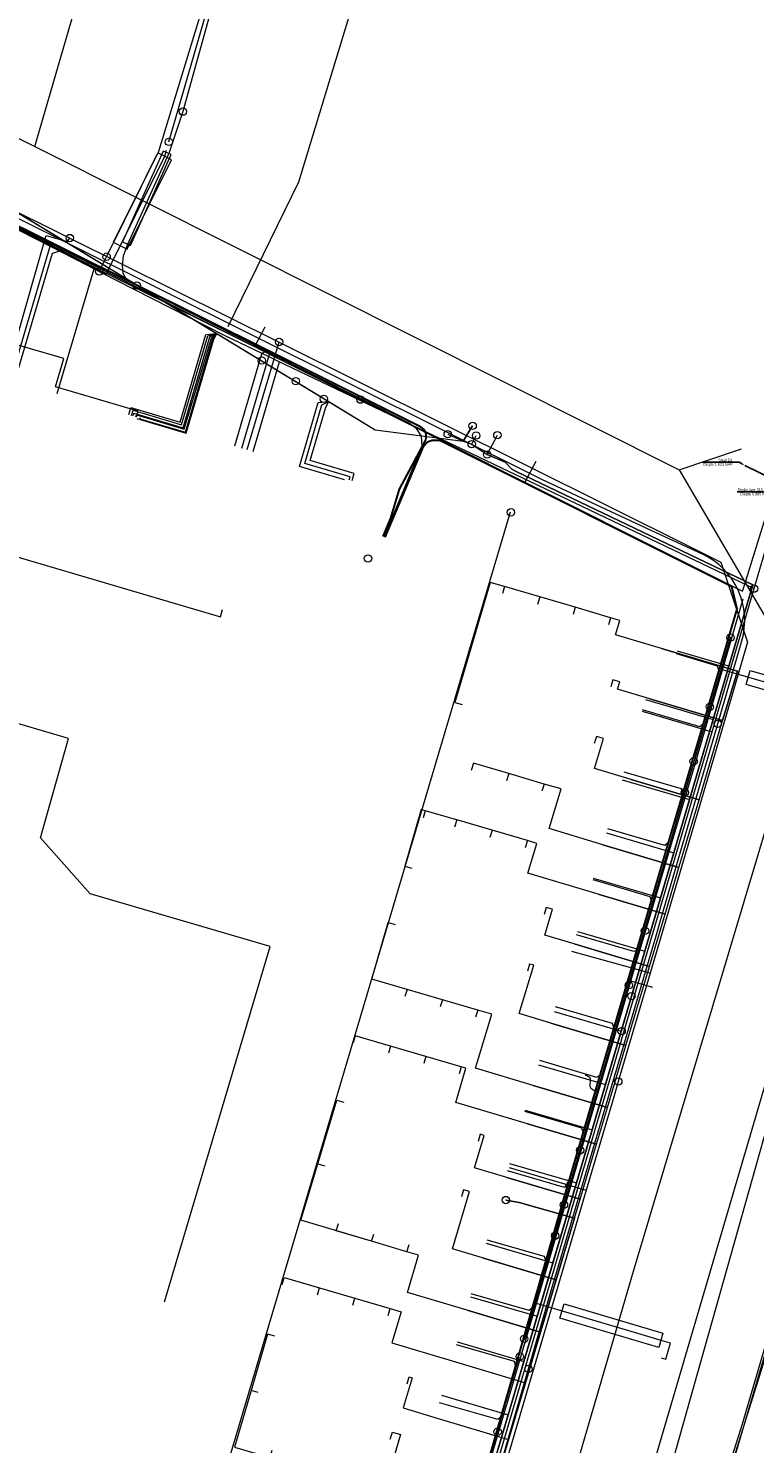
# Model space of a CAD drawing. Header units: metres. Extents: x 136717 to 137105, y 452657 to 453124.
# Tile 11 of 27: x 136957 to 137006, y 452839 to 452935. Entities that reach past the tile are written whole.
import ezdxf
from ezdxf import colors
from ezdxf.entities.mleader import LeaderData, LeaderLine
from ezdxf.math import Vec2, Vec3

# ---------------------------------------------------------------- set-up
doc = ezdxf.new("R2010")
doc.units = ezdxf.units.M
doc.header["$MEASUREMENT"] = 0
for name, color, linetype, lineweight in [('DATA_KL1010_TELECOMMUNICATIEKAB', 7, 'Continuous', 0), ('DATA_KL1011_DUCT', 7, 'Continuous', 0), ('DATA_KL1011_KABELBED', 7, 'Continuous', 0), ('DATA_KL1011_KAST', 7, 'Continuous', 0), ('DATA_KL1011_TELECOMMUNICATIEKAB', 7, 'Continuous', 0), ('DATA_KL1049_HANDHOLE', 7, 'Continuous', 0), ('DATA_KL1049_OVERIG', 7, 'Continuous', 0), ('DATA_KL1049_TELECOMMUNICATIEKAB', 7, 'Continuous', 0), ('DATA_KL1051_GTWP', 7, 'Continuous', 0), ('DATA_KL1051_KABELBED', 7, 'Continuous', 0), ('DATA_KL1081_TELECOMMUNICATIEKAB', 7, 'Continuous', 0), ('GAS-HD_KL1081_OLIEGASCHEMIPIJP', 7, 'Continuous', 0), ('GAS-LD_KL1081_AFSLUITER', 7, 'Continuous', 0), ('GAS-LD_KL1081_MANTELBUIS', 7, 'Continuous', 0), ('GAS-LD_KL1081_OLIEGASCHEMIPIJP', 7, 'Continuous', 0), ('GAS-LD_KL1081_TSTUK', 7, 'Continuous', 0), ('LS_KL1081_ELEKTRICITEITSKABEL', 7, 'Continuous', 0), ('LS_KL1081_MANTELBUIS', 7, 'Continuous', 0), ('LS_KL1081_MOF', 7, 'Continuous', 0), ('MS_KL1081_MANTELBUIS', 7, 'Continuous', 0), ('MS_KL1081_TECHNISCHGEBOUW', 7, 'Continuous', 0), ('OVERIG_GM0344_MANTELBUIS', 7, 'Continuous', 0), ('OVERIG_GM0344_OVERIG', 7, 'Continuous', 0), ('RIOOL-VV_GM0344_RIOOLLEIDING', 7, 'Continuous', 0), ('WATER_KL1048_FIREHYDRANT', 7, 'Continuous', 0), ('WATER_KL1048_PUNTVANLEVERING', 7, 'Continuous', 0), ('WATER_KL1048_WATERLEIDING', 7, 'Continuous', 0)]:
    doc.layers.add(name, color=color, linetype=linetype, lineweight=lineweight)

# ---------------------------------------------------------------- blocks, each defined once
blk = doc.blocks.new('LI_21O060533_1')
at = {"layer": 'DATA_KL1010_TELECOMMUNICATIEKAB', "color": 3, "linetype": 'Continuous', "flags": 128}
for points in [[(136964.5, 452742.7), (136971.9, 452767.5), (136982, 452764.6), (137009.6, 452852.8), (137014.4, 452867.3), (137016.3, 452872.9), (137021.8, 452890.3), (137021.7, 452894.1), (137022.2, 452900.1), (137021.6, 452908.2), (137026.7, 452909.6), (137028.6, 452910.9), (137029.6, 452911.9), (137034.8, 452919.8), (137043.4, 452951.4)], [(136964.5, 452742.7), (136971.9, 452767.5), (136982, 452764.6), (137009.6, 452852.8), (137016.3, 452872.9), (137021.8, 452890.3), (137021.7, 452894.1), (137022.2, 452900.1), (137021.6, 452908.2), (137026.7, 452909.6), (137028.6, 452910.9), (137029.6, 452911.9), (137034.8, 452919.8), (137043.4, 452951.4)], [(136964.5, 452742.7), (136971.9, 452767.5), (136982, 452764.6), (137009.6, 452852.8), (137016.3, 452872.9), (137021.8, 452890.3), (137021.7, 452894.1), (137022.2, 452900.1), (137021.6, 452908.2), (137026.7, 452909.6), (137028.6, 452910.9), (137029.6, 452911.9), (137034.8, 452919.8), (137043.4, 452951.4)]]:
    blk.add_lwpolyline(points, dxfattribs=at)
at = {"layer": 'DATA_KL1011_DUCT', "color": 3, "linetype": 'Continuous', "flags": 128}
blk.add_lwpolyline([(136989.459, 452855.421), (136990.364, 452855.254), (136994.116, 452854.201), (136983.123, 452817.283), (136969.607, 452769.809), (136891.08, 452792.731), (136891.152, 452792.979), (136890.068, 452793.295)], dxfattribs=at)
at = {"layer": 'DATA_KL1011_KABELBED', "color": 3, "linetype": 'Continuous', "flags": 128}
for points in [[(136964.385, 452908.578), (136964.498, 452908.961), (136958.894, 452910.617), (136959.456, 452912.536), (136955.79, 452913.597), (136955.244, 452911.695)], [(136955.914, 452899.703), (136956.122, 452899.12), (136970.08, 452895.019), (136970.22, 452895.495)], [(137000.011, 452892.852), (137005.169, 452891.315), (137004.17, 452887.961)], [(136999.222, 452889.439), (137004.17, 452887.961)], [(137002.571, 452882.594), (137004.17, 452887.961)], [(136997.953, 452883.969), (137002.571, 452882.594)], [(137001.201, 452877.993), (137002.571, 452882.594)], [(136996.047, 452879.539), (137001.201, 452877.993)], [(137000.259, 452874.831), (137001.201, 452877.993)], [(136995.723, 452876.183), (137000.259, 452874.831)], [(136999.203, 452871.285), (137000.259, 452874.831)], [(136994.092, 452872.812), (136999.203, 452871.285)], [(136997.605, 452865.918), (136999.203, 452871.285)], [(136992.513, 452867.435), (136997.605, 452865.918)], [(136996.349, 452861.701), (136997.605, 452865.918)], [(136991.314, 452863.203), (136996.349, 452861.701)], [(136995.607, 452859.209), (136996.349, 452861.701)], [(136990.919, 452860.605), (136995.607, 452859.209)], [(136994.494, 452855.471), (136995.607, 452859.209)], [(136989.516, 452856.957), (136994.494, 452855.471)], [(136989.476, 452855.418), (136990.364, 452855.254), (136994.116, 452854.201)], [(136994.116, 452854.201), (136994.494, 452855.471)], [(136992.867, 452850.008), (136994.116, 452854.201)], [(136987.869, 452851.501), (136992.867, 452850.008)], [(136991.811, 452846.462), (136992.867, 452850.008)], [(136986.822, 452847.947), (136991.811, 452846.462)], [(136990.784, 452843.012), (136991.811, 452846.462)], [(136985.809, 452844.502), (136990.784, 452843.012)], [(136989.642, 452839.178), (136990.784, 452843.012)], [(136984.859, 452840.602), (136989.642, 452839.178)], [(136988.101, 452834.002), (136989.642, 452839.178)]]:
    blk.add_lwpolyline(points, dxfattribs=at)
at = {"layer": 'DATA_KL1011_KAST', "color": 3, "linetype": 'Continuous'}
blk.add_circle((136989.459, 452855.421), 0.25, dxfattribs=at)
at = {"layer": 'DATA_KL1011_TELECOMMUNICATIEKAB', "color": 3, "linetype": 'Continuous', "flags": 128}
for points in [[(136989.459, 452855.421), (136989.476, 452855.418), (136990.364, 452855.254), (136994.116, 452854.201), (136994.494, 452855.471), (136995.607, 452859.209), (136996.349, 452861.701), (136997.605, 452865.918), (136999.203, 452871.285), (137000.259, 452874.831), (137001.201, 452877.993), (137002.571, 452882.594), (137004.17, 452887.961), (137005.169, 452891.315), (137000.011, 452892.852), (136996.89, 452893.782), (136997.184, 452894.767), (136996.558, 452894.951), (136994.159, 452895.654), (136991.76, 452896.358), (136989.362, 452897.062), (136988.403, 452897.344), (136986.005, 452889.189), (136986.485, 452889.048)], [(136989.459, 452855.421), (136989.476, 452855.418), (136990.364, 452855.254), (136994.116, 452854.201), (136994.494, 452855.471), (136995.607, 452859.209), (136996.349, 452861.701), (136997.605, 452865.918), (136999.203, 452871.285), (137000.259, 452874.831), (137001.201, 452877.993), (137002.571, 452882.594), (137004.17, 452887.961), (137005.169, 452891.315), (137000.011, 452892.852), (136996.89, 452893.782), (136997.184, 452894.767), (136996.558, 452894.951), (136994.159, 452895.654), (136991.76, 452896.358), (136989.362, 452897.062), (136989.221, 452896.582)], [(136989.459, 452855.421), (136989.476, 452855.418), (136990.364, 452855.254), (136994.116, 452854.201), (136994.494, 452855.471), (136995.607, 452859.209), (136996.349, 452861.701), (136997.605, 452865.918), (136999.203, 452871.285), (137000.259, 452874.831), (137001.201, 452877.993), (137002.571, 452882.594), (137004.17, 452887.961), (137005.169, 452891.315), (137000.011, 452892.852), (136996.89, 452893.782), (136997.184, 452894.767), (136996.558, 452894.951), (136994.159, 452895.654), (136991.76, 452896.358), (136991.611, 452895.848)], [(136989.459, 452855.421), (136989.476, 452855.418), (136990.364, 452855.254), (136994.116, 452854.201), (136994.494, 452855.471), (136995.607, 452859.209), (136996.349, 452861.701), (136997.605, 452865.918), (136999.203, 452871.285), (137000.259, 452874.831), (137001.201, 452877.993), (137002.571, 452882.594), (137004.17, 452887.961), (137005.169, 452891.315), (137000.011, 452892.852), (136996.89, 452893.782), (136997.184, 452894.767), (136996.558, 452894.951), (136994.159, 452895.654), (136994.018, 452895.175)], [(136989.459, 452855.421), (136989.476, 452855.418), (136990.364, 452855.254), (136994.116, 452854.201), (136994.494, 452855.471), (136995.607, 452859.209), (136996.349, 452861.701), (136997.605, 452865.918), (136999.203, 452871.285), (137000.259, 452874.831), (137001.201, 452877.993), (137002.571, 452882.594), (137004.17, 452887.961), (137005.169, 452891.315), (137000.011, 452892.852), (136996.89, 452893.782), (136997.184, 452894.767), (136996.558, 452894.951), (136996.418, 452894.471)], [(136989.459, 452855.421), (136989.476, 452855.418), (136990.364, 452855.254), (136994.116, 452854.201), (136994.494, 452855.471), (136995.607, 452859.209), (136996.349, 452861.701), (136997.605, 452865.918), (136999.203, 452871.285), (137000.259, 452874.831), (137001.201, 452877.993), (137002.571, 452882.594), (137004.17, 452887.961), (136999.222, 452889.439), (136997.04, 452890.09), (136997.19, 452890.593), (136996.727, 452890.729), (136996.587, 452890.249)], [(136989.459, 452855.421), (136989.476, 452855.418), (136990.364, 452855.254), (136994.116, 452854.201), (136994.494, 452855.471), (136995.607, 452859.209), (136996.349, 452861.701), (136997.605, 452865.918), (136999.203, 452871.285), (137000.259, 452874.831), (137001.201, 452877.993), (137002.571, 452882.594), (136997.953, 452883.969), (136995.466, 452884.71), (136996.074, 452886.752), (136995.602, 452886.89), (136995.461, 452886.411)], [(136989.459, 452855.421), (136989.476, 452855.418), (136990.364, 452855.254), (136994.116, 452854.201), (136994.494, 452855.471), (136995.607, 452859.209), (136996.349, 452861.701), (136997.605, 452865.918), (136999.203, 452871.285), (137000.259, 452874.831), (137001.201, 452877.993), (136996.047, 452879.539), (136992.399, 452880.632), (136993.206, 452883.322), (136992.05, 452883.661), (136989.651, 452884.364), (136987.252, 452885.068), (136987.111, 452884.588)], [(136989.459, 452855.421), (136989.476, 452855.418), (136990.364, 452855.254), (136994.116, 452854.201), (136994.494, 452855.471), (136995.607, 452859.209), (136996.349, 452861.701), (136997.605, 452865.918), (136999.203, 452871.285), (137000.259, 452874.831), (137001.201, 452877.993), (136996.047, 452879.539), (136992.399, 452880.632), (136993.206, 452883.322), (136992.05, 452883.661), (136989.651, 452884.364), (136989.51, 452883.885)], [(136989.459, 452855.421), (136989.476, 452855.418), (136990.364, 452855.254), (136994.116, 452854.201), (136994.494, 452855.471), (136995.607, 452859.209), (136996.349, 452861.701), (136997.605, 452865.918), (136999.203, 452871.285), (137000.259, 452874.831), (137001.201, 452877.993), (136996.047, 452879.539), (136992.399, 452880.632), (136993.206, 452883.322), (136992.05, 452883.661), (136991.909, 452883.181)], [(136989.459, 452855.421), (136989.476, 452855.418), (136990.364, 452855.254), (136994.116, 452854.201), (136994.494, 452855.471), (136995.607, 452859.209), (136996.349, 452861.701), (136997.605, 452865.918), (136999.203, 452871.285), (137000.259, 452874.831), (136995.723, 452876.183), (136990.955, 452877.602), (136991.558, 452879.63), (136990.918, 452879.817), (136988.518, 452880.519), (136986.119, 452881.221), (136983.989, 452881.844), (136983.72, 452881.923), (136982.6, 452878.083), (136983.08, 452877.943)], [(136989.459, 452855.421), (136989.476, 452855.418), (136990.364, 452855.254), (136994.116, 452854.201), (136994.494, 452855.471), (136995.607, 452859.209), (136996.349, 452861.701), (136997.605, 452865.918), (136999.203, 452871.285), (137000.259, 452874.831), (136995.723, 452876.183), (136990.955, 452877.602), (136991.558, 452879.63), (136990.918, 452879.817), (136988.518, 452880.519), (136986.119, 452881.221), (136983.989, 452881.844), (136983.848, 452881.364)], [(136989.459, 452855.421), (136989.476, 452855.418), (136990.364, 452855.254), (136994.116, 452854.201), (136994.494, 452855.471), (136995.607, 452859.209), (136996.349, 452861.701), (136997.605, 452865.918), (136999.203, 452871.285), (137000.259, 452874.831), (136995.723, 452876.183), (136990.955, 452877.602), (136991.558, 452879.63), (136990.918, 452879.817), (136988.518, 452880.519), (136986.119, 452881.221), (136985.979, 452880.741)], [(136989.459, 452855.421), (136989.476, 452855.418), (136990.364, 452855.254), (136994.116, 452854.201), (136994.494, 452855.471), (136995.607, 452859.209), (136996.349, 452861.701), (136997.605, 452865.918), (136999.203, 452871.285), (137000.259, 452874.831), (136995.723, 452876.183), (136990.955, 452877.602), (136991.558, 452879.63), (136990.918, 452879.817), (136988.518, 452880.519), (136988.378, 452880.039)], [(136989.459, 452855.421), (136989.476, 452855.418), (136990.364, 452855.254), (136994.116, 452854.201), (136994.494, 452855.471), (136995.607, 452859.209), (136996.349, 452861.701), (136997.605, 452865.918), (136999.203, 452871.285), (137000.259, 452874.831), (136995.723, 452876.183), (136990.955, 452877.602), (136991.558, 452879.63), (136990.918, 452879.817), (136990.777, 452879.337)], [(136989.459, 452855.421), (136989.476, 452855.418), (136990.364, 452855.254), (136994.116, 452854.201), (136994.494, 452855.471), (136995.607, 452859.209), (136996.349, 452861.701), (136997.605, 452865.918), (136999.203, 452871.285), (136994.092, 452872.812), (136992.099, 452873.407), (136992.621, 452875.156), (136992.197, 452875.28), (136992.057, 452874.8)], [(136989.459, 452855.421), (136989.476, 452855.418), (136990.364, 452855.254), (136994.116, 452854.201), (136994.494, 452855.471), (136995.607, 452859.209), (136996.349, 452861.701), (136991.314, 452863.203), (136987.406, 452864.37), (136988.498, 452868.028), (136987.547, 452868.307), (136985.148, 452869.011), (136982.749, 452869.714), (136980.35, 452870.417), (136981.475, 452874.256), (136981.955, 452874.115)], [(136989.459, 452855.421), (136989.476, 452855.418), (136990.364, 452855.254), (136994.116, 452854.201), (136994.494, 452855.471), (136995.607, 452859.209), (136996.349, 452861.701), (136997.605, 452865.918), (136992.513, 452867.435), (136990.369, 452868.073), (136991.349, 452871.361), (136991.072, 452871.442), (136990.931, 452870.962)], [(136989.459, 452855.421), (136989.476, 452855.418), (136990.364, 452855.254), (136994.116, 452854.201), (136994.494, 452855.471), (136995.607, 452859.209), (136996.349, 452861.701), (136991.314, 452863.203), (136987.406, 452864.37), (136988.498, 452868.028), (136987.547, 452868.307), (136985.148, 452869.011), (136982.749, 452869.714), (136982.608, 452869.234)], [(136989.459, 452855.421), (136989.476, 452855.418), (136990.364, 452855.254), (136994.116, 452854.201), (136994.494, 452855.471), (136995.607, 452859.209), (136996.349, 452861.701), (136991.314, 452863.203), (136987.406, 452864.37), (136988.498, 452868.028), (136987.547, 452868.307), (136985.148, 452869.011), (136985.007, 452868.531)], [(136989.459, 452855.421), (136989.476, 452855.418), (136990.364, 452855.254), (136994.116, 452854.201), (136994.494, 452855.471), (136995.607, 452859.209), (136996.349, 452861.701), (136991.314, 452863.203), (136987.406, 452864.37), (136988.498, 452868.028), (136987.547, 452868.307), (136987.406, 452867.828)], [(136989.459, 452855.421), (136989.476, 452855.418), (136990.364, 452855.254), (136994.116, 452854.201), (136994.494, 452855.471), (136995.607, 452859.209), (136990.919, 452860.605), (136986.055, 452862.053), (136986.746, 452864.374), (136986.422, 452864.469), (136984.023, 452865.173), (136981.624, 452865.876), (136979.225, 452866.579), (136979.084, 452866.1)], [(136989.459, 452855.421), (136989.476, 452855.418), (136990.364, 452855.254), (136994.116, 452854.201), (136994.494, 452855.471), (136995.607, 452859.209), (136990.919, 452860.605), (136986.055, 452862.053), (136986.746, 452864.374), (136986.422, 452864.469), (136984.023, 452865.173), (136981.624, 452865.876), (136981.483, 452865.396)], [(136989.459, 452855.421), (136989.476, 452855.418), (136990.364, 452855.254), (136994.116, 452854.201), (136994.494, 452855.471), (136995.607, 452859.209), (136990.919, 452860.605), (136986.055, 452862.053), (136986.746, 452864.374), (136986.422, 452864.469), (136984.023, 452865.173), (136983.882, 452864.693)], [(136989.459, 452855.421), (136989.476, 452855.418), (136990.364, 452855.254), (136994.116, 452854.201), (136994.494, 452855.471), (136995.607, 452859.209), (136990.919, 452860.605), (136986.055, 452862.053), (136986.746, 452864.374), (136986.422, 452864.469), (136986.281, 452863.99)], [(136989.459, 452855.421), (136989.476, 452855.418), (136990.364, 452855.254), (136994.116, 452854.201), (136992.867, 452850.008), (136991.811, 452846.462), (136986.822, 452847.947), (136982.771, 452849.153), (136983.524, 452851.682), (136982.74, 452851.915), (136980.344, 452852.628), (136975.552, 452854.054), (136976.693, 452857.888), (136977.976, 452862.201), (136978.455, 452862.059)], [(136989.459, 452855.421), (136989.476, 452855.418), (136990.364, 452855.254), (136994.116, 452854.201), (136994.494, 452855.471), (136989.516, 452856.957), (136987.331, 452857.609), (136987.987, 452859.805), (136987.716, 452859.883), (136987.578, 452859.403)], [(136989.459, 452855.421), (136989.476, 452855.418), (136990.364, 452855.254), (136994.116, 452854.201), (136992.867, 452850.008), (136991.811, 452846.462), (136986.822, 452847.947), (136982.771, 452849.153), (136983.524, 452851.682), (136982.74, 452851.915), (136980.344, 452852.628), (136975.552, 452854.054), (136976.693, 452857.888), (136977.172, 452857.745)], [(136989.459, 452855.421), (136989.476, 452855.418), (136990.364, 452855.254), (136994.116, 452854.201), (136992.867, 452850.008), (136991.811, 452846.462), (136990.784, 452843.012), (136989.642, 452839.178), (136988.101, 452834.002)], [(136973.768, 452846.188), (136973.289, 452846.328), (136972.163, 452842.49), (136971.036, 452838.652), (136973.435, 452837.948), (136975.834, 452837.245), (136978.233, 452836.541), (136979.678, 452836.117), (136978.872, 452833.413), (136982.221, 452832.416), (136987.188, 452830.936), (136988.101, 452834.002), (136989.642, 452839.178), (136990.784, 452843.012), (136991.811, 452846.462), (136992.867, 452850.008), (136994.116, 452854.201), (136990.364, 452855.254), (136989.476, 452855.418), (136989.459, 452855.421)], [(136972.642, 452842.349), (136972.163, 452842.49), (136971.036, 452838.652), (136973.435, 452837.948), (136975.834, 452837.245), (136978.233, 452836.541), (136979.678, 452836.117), (136978.872, 452833.413), (136982.221, 452832.416), (136987.188, 452830.936), (136988.101, 452834.002), (136989.642, 452839.178), (136990.784, 452843.012), (136991.811, 452846.462), (136992.867, 452850.008), (136994.116, 452854.201), (136990.364, 452855.254), (136989.476, 452855.418), (136989.459, 452855.421)], [(136973.576, 452838.428), (136973.435, 452837.948), (136975.834, 452837.245), (136978.233, 452836.541), (136979.678, 452836.117), (136978.872, 452833.413), (136982.221, 452832.416), (136987.188, 452830.936), (136988.101, 452834.002), (136989.642, 452839.178), (136990.784, 452843.012), (136991.811, 452846.462), (136992.867, 452850.008), (136994.116, 452854.201), (136990.364, 452855.254), (136989.476, 452855.418), (136989.459, 452855.421)], [(136974.271, 452849.687), (136974.412, 452850.166), (136976.811, 452849.463), (136979.21, 452848.76), (136981.609, 452848.056), (136982.357, 452847.837), (136981.725, 452845.726), (136985.809, 452844.502), (136990.784, 452843.012), (136991.811, 452846.462), (136992.867, 452850.008), (136994.116, 452854.201), (136990.364, 452855.254), (136989.476, 452855.418), (136989.459, 452855.421)], [(136975.975, 452837.725), (136975.834, 452837.245), (136978.233, 452836.541), (136979.678, 452836.117), (136978.872, 452833.413), (136982.221, 452832.416), (136987.188, 452830.936), (136988.101, 452834.002), (136989.642, 452839.178), (136990.784, 452843.012), (136991.811, 452846.462), (136992.867, 452850.008), (136994.116, 452854.201), (136990.364, 452855.254), (136989.476, 452855.418), (136989.459, 452855.421)], [(136976.67, 452848.983), (136976.811, 452849.463), (136979.21, 452848.76), (136981.609, 452848.056), (136982.357, 452847.837), (136981.725, 452845.726), (136985.809, 452844.502), (136990.784, 452843.012), (136991.811, 452846.462), (136992.867, 452850.008), (136994.116, 452854.201), (136990.364, 452855.254), (136989.476, 452855.418), (136989.459, 452855.421)], [(136989.459, 452855.421), (136989.476, 452855.418), (136990.364, 452855.254), (136994.116, 452854.201), (136992.867, 452850.008), (136991.811, 452846.462), (136986.822, 452847.947), (136982.771, 452849.153), (136983.524, 452851.682), (136982.74, 452851.915), (136980.344, 452852.628), (136977.948, 452853.341), (136978.089, 452853.821)], [(136978.374, 452837.021), (136978.233, 452836.541), (136979.678, 452836.117), (136978.872, 452833.413), (136982.221, 452832.416), (136987.188, 452830.936), (136988.101, 452834.002), (136989.642, 452839.178), (136990.784, 452843.012), (136991.811, 452846.462), (136992.867, 452850.008), (136994.116, 452854.201), (136990.364, 452855.254), (136989.476, 452855.418), (136989.459, 452855.421)], [(136979.069, 452848.28), (136979.21, 452848.76), (136981.609, 452848.056), (136982.357, 452847.837), (136981.725, 452845.726), (136985.809, 452844.502), (136990.784, 452843.012), (136991.811, 452846.462), (136992.867, 452850.008), (136994.116, 452854.201), (136990.364, 452855.254), (136989.476, 452855.418), (136989.459, 452855.421)], [(136989.459, 452855.421), (136989.476, 452855.418), (136990.364, 452855.254), (136994.116, 452854.201), (136992.867, 452850.008), (136991.811, 452846.462), (136986.822, 452847.947), (136982.771, 452849.153), (136983.524, 452851.682), (136982.74, 452851.915), (136980.344, 452852.628), (136980.487, 452853.107)], [(136981.616, 452839.196), (136981.757, 452839.676), (136982.316, 452839.512), (136981.28, 452836.033), (136983.629, 452835.333), (136988.101, 452834.002), (136989.642, 452839.178), (136990.784, 452843.012), (136991.811, 452846.462), (136992.867, 452850.008), (136994.116, 452854.201), (136990.364, 452855.254), (136989.476, 452855.418), (136989.459, 452855.421)], [(136981.468, 452847.577), (136981.609, 452848.056), (136982.357, 452847.837), (136981.725, 452845.726), (136985.809, 452844.502), (136990.784, 452843.012), (136991.811, 452846.462), (136992.867, 452850.008), (136994.116, 452854.201), (136990.364, 452855.254), (136989.476, 452855.418), (136989.459, 452855.421)], [(136982.751, 452842.942), (136982.885, 452843.423), (136983.093, 452843.365), (136982.481, 452841.31), (136984.859, 452840.602), (136989.642, 452839.178), (136990.784, 452843.012), (136991.811, 452846.462), (136992.867, 452850.008), (136994.116, 452854.201), (136990.364, 452855.254), (136989.476, 452855.418), (136989.459, 452855.421)], [(136989.459, 452855.421), (136989.476, 452855.418), (136990.364, 452855.254), (136994.116, 452854.201), (136992.867, 452850.008), (136991.811, 452846.462), (136986.822, 452847.947), (136982.771, 452849.153), (136983.524, 452851.682), (136982.74, 452851.915), (136982.883, 452852.394)], [(136989.459, 452855.421), (136989.476, 452855.418), (136990.364, 452855.254), (136994.116, 452854.201), (136992.867, 452850.008), (136987.869, 452851.501), (136985.829, 452852.11), (136986.99, 452856.002), (136986.58, 452856.122), (136986.439, 452855.642)]]:
    blk.add_lwpolyline(points, dxfattribs=at)
at = {"layer": 'DATA_KL1049_HANDHOLE', "color": 3, "linetype": 'Continuous'}
for centre in [(136987.2, 452907.97), (136987.445, 452907.31), (136988.88, 452907.34), (136997.991, 452869.261)]:
    blk.add_circle(centre, 0.25, dxfattribs=at)
at = {"layer": 'DATA_KL1049_OVERIG', "color": 3, "linetype": 'Continuous'}
for centre in [(136964.4, 452917.5), (136972.9, 452912.4), (136975.2, 452911), (136977.1, 452909.8), (136985.51, 452907.4), (136987.14, 452906.73), (136988.19, 452906.03), (136989.8, 452902.1), (137004.7, 452893.6), (137003.3, 452888.9), (137002.2, 452885.2), (137001.6, 452883.1), (136998.9, 452873.7), (136997.8, 452870), (136997.315, 452866.883), (136994.5, 452858.8), (136993.4, 452855.1), (136992.8, 452853), (136990.7, 452846), (136990.4, 452844.8), (136990.4, 452844.8), (136988.9, 452839.7)]:
    blk.add_circle(centre, 0.25, dxfattribs=at)
at = {"layer": 'DATA_KL1049_TELECOMMUNICATIEKAB', "color": 3, "linetype": 'Continuous', "flags": 128}
for points in [[(136952.039, 452935.597), (136949.584, 452927.315), (136949.26, 452926.227), (136953.039, 452924.441), (136969.841, 452914.234), (136977.448, 452909.621), (136980.108, 452908.001), (136980.592, 452907.708)], [(136952.244, 452936.232), (136949.275, 452926.22), (136953.005, 452924.452), (136980.589, 452907.708), (136986.56, 452906.93), (136987.2, 452907.97)], [(136947.076, 452918.8), (136949.26, 452926.227), (136953.039, 452924.441), (136969.841, 452914.234), (136977.448, 452909.621), (136980.108, 452908.001), (136980.592, 452907.708), (136986.56, 452906.93), (136987.14, 452906.73)], [(136963.865, 452908.733), (136964.004, 452909.211), (136967.361, 452908.22), (136969.095, 452914.175), (136969.841, 452914.234)], [(136964.057, 452908.676), (136964.168, 452909.031), (136967.451, 452908.035), (136969.226, 452914.084), (136969.841, 452914.234)], [(136964.153, 452908.646), (136964.208, 452908.838), (136967.565, 452907.847), (136969.36, 452914.014), (136969.841, 452914.234)], [(136964.344, 452908.59), (136964.38, 452908.719), (136967.617, 452907.738), (136969.468, 452913.955), (136969.841, 452914.234)], [(136964.412, 452908.465), (136967.769, 452907.474), (136969.626, 452913.852), (136969.841, 452914.234)], [(136964.632, 452908.506), (136964.614, 452908.444), (136967.721, 452907.538), (136969.566, 452913.904), (136969.841, 452914.234)], [(136978.511, 452904.302), (136975.442, 452905.209), (136976.707, 452909.555), (136977.448, 452909.621)], [(136978.826, 452904.314), (136978.882, 452904.506), (136975.813, 452905.412), (136976.972, 452909.394), (136977.448, 452909.621)], [(136979.018, 452904.257), (136979.16, 452904.743), (136976.185, 452905.615), (136977.238, 452909.232), (136977.448, 452909.621)], [(136987.2, 452907.97), (136986.56, 452906.93), (136987.14, 452906.73), (136988.19, 452906.03), (136989.42, 452905.51), (136989.87, 452905.02), (136990.21, 452904.85), (137006.22, 452897.19), (136988.35, 452836.54), (136974.92, 452790.5), (136963.07, 452751.68), (136964.46, 452750.44)], [(136980.589, 452907.708), (136986.56, 452906.93), (136987.14, 452906.73)], [(136985.51, 452907.4), (136986.56, 452906.93), (136987.14, 452906.73)], [(136987.14, 452906.73), (136988.19, 452906.03), (136988.88, 452907.34)], [(136987.14, 452906.73), (136988.19, 452906.03), (136988.88, 452907.34)], [(136987.14, 452906.73), (136987.445, 452907.31)], [(136987.14, 452906.73), (136987.445, 452907.31)], [(136987.14, 452906.73), (136987.445, 452907.31)], [(136988.19, 452906.03), (136988.88, 452907.34)], [(136987.14, 452906.73), (136988.19, 452906.03)], [(136997.991, 452869.261), (137006.22, 452897.19), (136990.21, 452904.85), (136989.87, 452905.02), (136989.42, 452905.51), (136988.19, 452906.03)], [(136966.32, 452823.131), (136989.783, 452902.127)], [(136990.717, 452845.952), (137004.716, 452893.646)], [(137003.526, 452888.047), (137004.591, 452891.662), (137001.105, 452892.684)], [(136998.941, 452889.392), (137003.526, 452888.047)], [(137001.923, 452882.605), (137003.526, 452888.047)], [(136997.344, 452883.947), (137001.923, 452882.605)], [(137000.861, 452879), (137001.923, 452882.605)], [(136996.287, 452880.342), (137000.861, 452879)], [(136999.956, 452875.93), (137000.861, 452879)], [(136995.386, 452877.271), (136999.956, 452875.93)], [(136998.892, 452872.318), (136999.956, 452875.93)], [(136994.326, 452873.657), (136998.892, 452872.318)], [(136997.991, 452869.261), (136998.892, 452872.318)], [(136997.291, 452866.886), (136997.991, 452869.261)], [(136997.291, 452866.886), (136997.991, 452869.261)], [(136997.94, 452869.274), (136997.991, 452869.261)], [(136997.94, 452869.274), (136997.991, 452869.261)], [(136992.733, 452868.222), (136997.291, 452866.886)], [(136981.441, 452812.854), (136988.35, 452836.54), (136997.291, 452866.886)], [(136996.222, 452863.257), (136997.291, 452866.886)], [(136991.668, 452864.592), (136996.222, 452863.257)], [(136995.315, 452860.179), (136996.222, 452863.257)], [(136990.766, 452861.512), (136995.315, 452860.179)], [(136994.255, 452856.58), (136995.315, 452860.179)], [(136989.71, 452857.913), (136994.255, 452856.58)], [(136992.656, 452851.156), (136994.255, 452856.58)], [(136988.119, 452852.487), (136992.656, 452851.156)], [(136991.588, 452847.53), (136992.656, 452851.156)], [(136987.055, 452848.859), (136991.588, 452847.53)], [(136990.686, 452844.466), (136991.588, 452847.53)], [(136986.156, 452845.794), (136990.686, 452844.466)], [(136968.242, 452769.52), (136968.875, 452771.618), (136970.8, 452778.162), (136988.727, 452839.177), (136989.419, 452841.542), (136990.369, 452844.765)], [(136989.618, 452840.845), (136990.686, 452844.466)], [(136985.094, 452842.171), (136989.618, 452840.845)], [(136983.501, 452836.736), (136988.021, 452835.411), (136988.35, 452836.54), (136989.618, 452840.845)]]:
    blk.add_lwpolyline(points, dxfattribs=at)
at = {"layer": 'DATA_KL1051_GTWP', "color": 3, "linetype": 'Continuous'}
for centre in [(137003.834, 452887.747), (137003.834, 452887.747), (136990.991, 452843.967), (136990.991, 452843.967)]:
    blk.add_circle(centre, 0.25, dxfattribs=at)
at = {"layer": 'DATA_KL1051_KABELBED', "color": 3, "linetype": 'Continuous', "flags": 128}
for points in [[(137019.862, 452889.15), (137005.496, 452840.203), (136999.63, 452821.703), (136983.498, 452767.473), (136981.771, 452761.413), (136977.059, 452762.757), (136971.785, 452744.558)], [(137019.862, 452889.15), (137005.496, 452840.203), (136999.63, 452821.703), (136983.498, 452767.473), (136981.771, 452761.413), (136977.059, 452762.757), (136971.785, 452744.558)], [(137019.862, 452889.15), (137005.496, 452840.203), (136999.63, 452821.703), (136983.498, 452767.473), (136981.771, 452761.413), (136977.059, 452762.757), (136971.785, 452744.558)], [(137019.862, 452889.15), (137005.496, 452840.203), (136999.63, 452821.703), (136983.498, 452767.473), (136981.771, 452761.413), (136977.059, 452762.757), (136971.785, 452744.558)], [(137019.862, 452889.15), (137005.496, 452840.203), (136999.63, 452821.703), (136983.498, 452767.473), (136981.771, 452761.413), (136977.059, 452762.757), (136971.785, 452744.558)], [(137003.834, 452887.747), (137005.472, 452893.384), (137005.576, 452893.811), (137005.641, 452894.245), (137005.668, 452894.684), (137005.656, 452895.123), (137005.605, 452895.559), (137005.515, 452895.99), (137005.388, 452896.41), (137005.224, 452896.818), (137005.025, 452897.209), (137004.792, 452897.581), (137004.526, 452897.932), (137004.231, 452898.257), (137003.908, 452898.555), (137003.56, 452898.823), (137003.19, 452899.059), (137002.8, 452899.262), (137000, 452900.561), (136991.894, 452904.327), (136952.694, 452923.856)], [(136990.991, 452843.967), (136992.55, 452849.354), (136999.656, 452873.365), (137000, 452874.549), (137003.834, 452887.747)], [(136975.398, 452790.05), (136990.991, 452843.967)]]:
    blk.add_lwpolyline(points, dxfattribs=at)
at = {"layer": 'DATA_KL1081_TELECOMMUNICATIEKAB', "color": 3, "linetype": 'Continuous', "flags": 128}
blk.add_lwpolyline([(136979.539, 452762.486), (136986.618, 452786.668), (137000, 452834.882), (137015.669, 452890.488), (137018.218, 452899.328), (137033.547, 452950.477), (137039.124, 452953.529), (137044.194, 452970.798), (137046.008, 452977.927)], dxfattribs=at)
at = {"layer": 'GAS-HD_KL1081_OLIEGASCHEMIPIJP', "color": 40, "linetype": 'Continuous', "flags": 128}
blk.add_lwpolyline([(136959.104, 452703.518), (136959.211, 452703.882), (136969.639, 452735.129), (136973.762, 452748.471), (136979.201, 452768.457), (137012.354, 452881.251), (137019.202, 452904.766), (137026.857, 452929.131), (137033.698, 452952.435), (137033.832, 452952.892), (137033.973, 452953.372)], dxfattribs=at)
at = {"layer": 'GAS-LD_KL1081_AFSLUITER', "color": 41, "linetype": 'Continuous'}
blk.add_circle((136962.36, 452919.454), 0.25, dxfattribs=at)
at = {"layer": 'GAS-LD_KL1081_MANTELBUIS', "color": 41, "linetype": 'Continuous', "flags": 128}
blk.add_lwpolyline([(136962.85, 452920.444), (136965.775, 452926.357)], dxfattribs=at)
at = {"layer": 'GAS-LD_KL1081_OLIEGASCHEMIPIJP', "color": 41, "linetype": 'Continuous', "flags": 128}
for points in [[(136962.36, 452919.454), (136965.908, 452926.626), (136969.265, 452937.685), (136973.67, 452952.862), (136968.666, 452954.296), (136973.274, 452969.689)], [(137006.303, 452896.923), (137011.738, 452915.439), (137024.329, 452923.713), (137035.069, 452960.302), (137037.137, 452967.346)], [(136970.613, 452914.715), (136975.397, 452924.532), (136984.512, 452954.508)], [(136949.112, 452924.966), (136958.526, 452920.158), (136961.043, 452918.872), (136961.516, 452918.63), (136961.864, 452918.452)], [(136955.85, 452911.099), (136958.526, 452920.158)], [(136959.014, 452910.164), (136961.516, 452918.63)], [(136961.864, 452918.452), (136962.175, 452919.079)], [(136962.175, 452919.079), (136962.36, 452919.454)], [(136961.864, 452918.452), (136970.327, 452914.129), (136972.411, 452913.132), (136973.37, 452912.674), (136974.101, 452912.324), (136974.428, 452912.168), (137006.303, 452896.923)], [(136971.537, 452906.466), (136973.37, 452912.674)], [(136972.305, 452906.239), (136974.101, 452912.324)], [(136985.074, 452822.558), (136985.517, 452823.945), (136985.666, 452826.641), (136988.664, 452836.844), (136994.532, 452856.824), (136998.621, 452870.754), (137003.45, 452887.205), (137004.183, 452889.7), (137006.303, 452896.923)], [(136998.707, 452888.596), (137003.45, 452887.205)]]:
    blk.add_lwpolyline(points, dxfattribs=at)
at = {"layer": 'GAS-LD_KL1081_TSTUK', "color": 41, "linetype": 'Continuous'}
for centre in [(136961.864, 452918.452), (137006.303, 452896.923)]:
    blk.add_circle(centre, 0.25, dxfattribs=at)
at = {"layer": 'LS_KL1081_ELEKTRICITEITSKABEL', "color": 14, "linetype": 'Continuous', "flags": 128}
for points in [[(136966.584, 452927.244), (136974.209, 452953.567), (136969.003, 452955.052), (136970.988, 452961.848), (136974.914, 452975.004), (136969.021, 452976.779), (136968.727, 452976.875), (136968.694, 452976.939), (136963.199, 452978.734), (136962.747, 452977.25)], [(136962.795, 452977.235), (136963.232, 452978.669), (136968.678, 452976.889), (136968.739, 452976.923), (136974.977, 452975.039), (136973.304, 452969.434), (136971.036, 452961.834), (136969.065, 452955.086), (136974.271, 452953.601), (136967.538, 452929.298)], [(136953.604, 452922.927), (136959.517, 452919.986), (136973.429, 452913.066), (136983.617, 452907.964), (136983.752, 452907.879), (136983.867, 452907.768), (136983.958, 452907.637), (136984.021, 452907.491), (136984.054, 452907.334), (136984.055, 452907.175), (136984.025, 452907.018), (136983.964, 452906.871), (136982.237, 452903.648), (136981.65, 452901.703), (136981.127, 452900.45)], [(136967.538, 452929.298), (136966.584, 452926.453), (136963.765, 452920.237), (136963.49, 452919.493), (136963.423, 452918.857), (136963.453, 452918.325), (136963.691, 452917.92), (136963.99, 452917.735), (136964.276, 452917.558), (136973.175, 452913.067), (136973.311, 452912.998), (136982.913, 452908.152), (136983.335, 452907.851), (136983.707, 452907.27), (136983.759, 452906.593), (136981.368, 452900.895), (136981.174, 452900.434)], [(136955.122, 452922.013), (136962.347, 452918.318), (136966.301, 452926.268), (136966.425, 452926.678)], [(136951.792, 452923.781), (136959.503, 452919.937), (136975.655, 452911.903), (136983.595, 452907.919), (136983.721, 452907.839), (136983.829, 452907.736), (136983.914, 452907.613), (136983.973, 452907.475), (136984.004, 452907.329), (136984.005, 452907.18), (136983.976, 452907.033), (136983.919, 452906.895), (136982.191, 452903.667), (136981.596, 452901.695), (136981.08, 452900.466)], [(136979.593, 452909.752), (136977.5, 452910.806), (136975.183, 452911.952), (136975.086, 452912), (136974.983, 452912.051), (136974.874, 452912.105), (136974.382, 452912.349), (136974.282, 452912.398), (136974.182, 452912.448), (136974.071, 452912.503), (136973.857, 452912.609), (136973.416, 452912.827), (136962.391, 452918.295), (136962.324, 452918.273), (136962.269, 452918.301), (136962.154, 452918.36), (136958.359, 452920.301), (136955.153, 452921.941), (136955.122, 452922.013)], [(136956.137, 452911.014), (136958.696, 452919.693)], [(136958.696, 452919.693), (136959.503, 452919.937)], [(136971.537, 452906.466), (136973.416, 452912.827)], [(136972.814, 452912.554), (136972.916, 452912.898), (136972.988, 452912.958), (136973.175, 452913.067)], [(136971.058, 452906.608), (136972.814, 452912.554)], [(136987.716, 452835.662), (136989.18, 452840.761), (136990.144, 452844.12), (136991.304, 452848.162), (136992.188, 452851.239), (136993.819, 452856.88), (136994.721, 452859.951), (136995.562, 452862.813), (136995.905, 452863.981), (136996.808, 452867.052), (136998.387, 452872.424), (136999.345, 452875.686), (137000.529, 452879.716), (137001.488, 452882.977), (137001.944, 452884.528), (137002.201, 452885.404), (137002.301, 452885.746), (137002.897, 452887.775), (137003.94, 452891.325), (137005.183, 452895.555), (137004.806, 452897.089), (136985.088, 452906.947), (136984.824, 452907.003), (136984.442, 452906.998), (136984.119, 452906.893), (136983.83, 452906.58), (136981.219, 452900.419)], [(136985.162, 452826.949), (136993.296, 452855.28), (137005.132, 452895.556), (137004.763, 452897.055), (136985.075, 452906.898), (136984.819, 452906.952), (136984.45, 452906.947), (136984.147, 452906.848), (136983.873, 452906.552), (136981.267, 452900.403)], [(137003.94, 452891.325), (137003.832, 452891.669), (137001.047, 452892.488)], [(137002.897, 452887.775), (137002.62, 452887.544), (136998.734, 452888.686)], [(137001.488, 452882.977), (137001.381, 452883.322), (136997.496, 452884.464)], [(137000.529, 452879.716), (137000.253, 452879.484), (136996.37, 452880.625)], [(136995.357, 452877.17), (136999.238, 452876.03), (136999.345, 452875.686)], [(136998.387, 452872.424), (136998.138, 452872.289), (136994.26, 452873.428)], [(136996.808, 452867.052), (136996.701, 452867.395), (136992.824, 452868.534)], [(136995.905, 452863.981), (136995.629, 452863.75), (136991.755, 452864.888)], [(136994.85, 452863.916), (136995.037, 452863.834), (136995.13, 452863.753), (136995.188, 452863.651), (136995.163, 452863.161), (136995.23, 452863.018), (136995.419, 452862.888), (136995.562, 452862.813)], [(136994.721, 452859.951), (136994.614, 452860.296), (136990.742, 452861.433)], [(136993.819, 452856.88), (136993.43, 452856.265), (136989.56, 452857.402)], [(136992.188, 452851.239), (136992.078, 452851.582), (136988.181, 452852.7)], [(136991.304, 452848.162), (136991.03, 452847.929), (136987.112, 452849.054)], [(136990.144, 452844.12), (136990.034, 452844.463), (136986.099, 452845.599)], [(136989.18, 452840.761), (136988.905, 452840.528), (136984.946, 452841.665)]]:
    blk.add_lwpolyline(points, dxfattribs=at)
at = {"layer": 'LS_KL1081_MANTELBUIS', "color": 14, "linetype": 'Continuous', "flags": 128}
for points in [[(136962.81, 452920.428), (136963.75, 452919.96), (136966.772, 452926.034), (136965.832, 452926.502), (136962.81, 452920.428)], [(136963.986, 452920.209), (136966.744, 452926.382), (136966.196, 452926.626), (136963.438, 452920.453), (136963.986, 452920.209)]]:
    blk.add_lwpolyline(points, dxfattribs=at)
at = {"layer": 'LS_KL1081_MOF', "color": 14, "linetype": 'Continuous'}
for centre in [(136967.538, 452929.298), (136966.584, 452927.244), (136979.593, 452909.752)]:
    blk.add_circle(centre, 0.25, dxfattribs=at)
at = {"layer": 'MS_KL1081_MANTELBUIS', "color": 12, "linetype": 'Continuous', "flags": 128}
for points in [[(136962.81, 452920.428), (136963.75, 452919.96), (136966.772, 452926.034), (136965.832, 452926.502), (136962.81, 452920.428)], [(136963.986, 452920.209), (136966.744, 452926.382), (136966.196, 452926.626), (136963.438, 452920.453), (136963.986, 452920.209)]]:
    blk.add_lwpolyline(points, dxfattribs=at)
at = {"layer": 'MS_KL1081_TECHNISCHGEBOUW', "color": 12, "linetype": 'Continuous'}
blk.add_circle((136980.101, 452898.97), 0.25, dxfattribs=at)
at = {"layer": 'OVERIG_GM0344_MANTELBUIS', "color": 111, "linetype": 'Continuous', "flags": 128}
for points in [[(137012.76, 452889.417), (137012.48, 452888.457), (137005.76, 452890.415), (137006.039, 452891.375), (137012.76, 452889.417)], [(137000.115, 452846.375), (136999.83, 452845.417), (136993.12, 452847.412), (136993.406, 452848.371), (137000.115, 452846.375)]]:
    blk.add_lwpolyline(points, dxfattribs=at)
at = {"layer": 'OVERIG_GM0344_OVERIG', "color": 111, "linetype": 'Continuous', "flags": 128}
for points in [[(136951.872, 452923.745), (136951.879, 452923.742), (136968.734, 452915.183), (137000, 452899.515), (137005.515, 452896.751), (137005.622, 452897.094)], [(136973.101, 452914.672), (136972.404, 452913.344)], [(137005.622, 452897.094), (137008.354, 452905.82), (137008.473, 452906.005), (137008.613, 452906.138), (137008.791, 452906.249), (137008.968, 452906.316), (137009.213, 452906.346), (137009.347, 452906.355), (137009.538, 452906.338), (137009.745, 452906.264), (137009.997, 452906.156), (137010.059, 452906.111), (137010.76, 452905.569)], [(136991.481, 452905.562), (136990.743, 452904.154)], [(136959.882, 452739.663), (136962.886, 452750), (136964.983, 452757.278), (136965.671, 452759.988), (136966.861, 452764.013), (136969.545, 452773.502), (136971.559, 452780.506), (136974.464, 452790.41), (136977.482, 452800.958), (136978.931, 452805.763), (136982.209, 452817.119), (136985.916, 452829.37), (136989.635, 452841.919), (136991.536, 452848.405), (136998.364, 452871.748), (136999.358, 452875.094), (137002.328, 452885.098), (137004.165, 452891.4), (137005.573, 452896.231)], [(137012.895, 452889.128), (137012.62, 452888.937), (137004.165, 452891.4)], [(136966.294, 452848.504), (136973.464, 452872.642), (136961.243, 452876.203), (136957.877, 452880.004), (136959.767, 452886.744), (136952.752, 452888.8)], [(136999.443, 452869.838), (136997.934, 452870.278)], [(137000.001, 452844.714), (137000.321, 452844.619), (137000.641, 452845.697), (137000, 452845.888), (136998.179, 452846.429), (136991.536, 452848.405)]]:
    blk.add_lwpolyline(points, dxfattribs=at)
at = {"layer": 'RIOOL-VV_GM0344_RIOOLLEIDING', "color": 211, "linetype": 'Continuous', "flags": 128}
for points in [[(136957.48, 452926.935), (136972.576, 452978.819)], [(136942.715, 452934.359), (136957.48, 452926.935)], [(136957.48, 452926.935), (136971.368, 452919.967)], [(136971.368, 452919.967), (137001.222, 452904.978)], [(137001.222, 452904.978), (137005.461, 452906.401)], [(137001.222, 452904.978), (137009.937, 452890.099)], [(137009.937, 452890.099), (136998.097, 452850.57)], [(136998.097, 452850.57), (136986.563, 452811.091)]]:
    blk.add_lwpolyline(points, dxfattribs=at)
at = {"layer": 'WATER_KL1048_FIREHYDRANT', "color": 5, "linetype": 'Continuous'}
blk.add_circle((136997.089, 452863.469), 0.25, dxfattribs=at)
at = {"layer": 'WATER_KL1048_PUNTVANLEVERING', "color": 5, "linetype": 'Continuous'}
for centre in [(136959.86, 452920.718), (136974.066, 452913.662)]:
    blk.add_circle(centre, 0.25, dxfattribs=at)
at = {"layer": 'WATER_KL1048_WATERLEIDING', "color": 5, "linetype": 'Continuous', "flags": 128}
for points in [[(136967.883, 452714.14), (136969.245, 452718.622), (136972.201, 452722.559), (136984.09, 452767.003), (137019.558, 452887.479), (137046.198, 452988.592)], [(136954.669, 452923.297), (136959.86, 452920.718), (136974.066, 452913.662), (137002.009, 452899.735), (137004.045, 452898.728), (137005.859, 452893.282), (137003.653, 452885.782), (136999.254, 452870.828), (136997.089, 452863.469)], [(136955.774, 452911.121), (136955.598, 452911.53), (136958.17, 452920.587), (136958.254, 452920.884), (136959.673, 452920.481), (136959.86, 452920.718)], [(136971.904, 452906.358), (136974.066, 452913.662)], [(136999.254, 452870.828), (136993.945, 452872.296)], [(136997.089, 452863.469), (136996.852, 452862.664), (136994.912, 452856.085), (136988.973, 452835.957), (136986.806, 452828.614), (136984.778, 452821.741), (136982.853, 452815.217), (136980.495, 452807.132), (136980.37, 452806.704), (136976.23, 452792.507), (136972.004, 452778.015), (136968.95, 452767.542)], [(136989.671, 452857.632), (136994.912, 452856.085)]]:
    blk.add_lwpolyline(points, dxfattribs=at)

msp = doc.modelspace()

# ---------------------------------------------------------------- linework, layer by layer
at = {"color": 3}
msp.add_line((137008.867, 452903.708, 1.604), (137005.676, 452905.275, 1.623), dxfattribs=at)

# ---------------------------------------------------------------- block references
at = {"linetype": 'Continuous'}
msp.add_blockref('LI_21O060533_1', (0, 0), dxfattribs=at)

# ---------------------------------------------------------------- leaders
ml = msp.add_multileader_mtext('Standard')
ml.set_content('Sleuf D1\\PDiepte 1.623 NAP ', color=256)
ml.set_leader_properties()
ml.build(insert=Vec2(0, 0))
ml.multileader.update_dxf_attribs({"text_right_attachment_type": 6, "dogleg_length": 0.36, "arrow_head_size": 0.18})
ctx = ml.context
ctx.base_point, ctx.char_height, ctx.arrow_head_size, ctx.landing_gap_size, ctx.plane_origin = Vec3(137002.227, 452905.624, 1.623), 0.18, 0.18, 0.09, Vec3(137005.676, 452905.275, 1.623)
ctx.right_attachment, ctx.text_align_type = 6, 2
notes = []
notes.append((ctx, [(0, (1, 1, 0), (137005.287, 452905.504, 1.623), (-1, 0), 0.36, [(0, [(137005.676, 452905.275, 1.623)], 0, [])])]))
ctx.mtext.insert, ctx.mtext.alignment, ctx.mtext.flow_direction = Vec3(137004.837, 452905.744, 1.623), 3, 5
ml = msp.add_multileader_mtext('Standard')
ml.set_content('Stedin ijzer 315 gas\\PDiepte 0.885 NAP', color=256)
ml.set_leader_properties()
ml.build(insert=Vec2(0, 0))
ml.multileader.update_dxf_attribs({"text_right_attachment_type": 6, "dogleg_length": 0.36, "arrow_head_size": 0.18})
ctx = ml.context
ctx.base_point, ctx.char_height, ctx.arrow_head_size, ctx.landing_gap_size, ctx.plane_origin = Vec3(137004.065, 452903.614, 0.885), 0.18, 0.18, 0.09, Vec3(137008.251, 452903.797, 0.885)
ctx.right_attachment, ctx.text_align_type = 6, 2
notes.append((ctx, [(0, (1, 1, 0), (137007.815, 452903.494, 0.885), (-1, 0), 0.36, [(0, [(137008.251, 452903.797, 0.885)], 0, [])])]))
ctx.mtext.insert, ctx.mtext.alignment, ctx.mtext.flow_direction = Vec3(137007.365, 452903.734, 0.885), 3, 5
for ctx, leaders in notes:
    for number, flags, end, landing, length, lines in leaders:
        leader = LeaderData()
        leader.index, (leader.has_last_leader_line, leader.has_dogleg_vector, leader.attachment_direction) = number, flags
        leader.last_leader_point, leader.dogleg_vector, leader.dogleg_length = Vec3(end), Vec3(landing), length
        for number, points, colour, breaks in lines:
            line = LeaderLine()
            line.index, line.vertices, line.color, line.breaks = number, Vec3.list(points), colors.encode_raw_color(colour), breaks
            leader.lines.append(line)
        ctx.leaders.append(leader)

doc.saveas('drawing.dxf')
